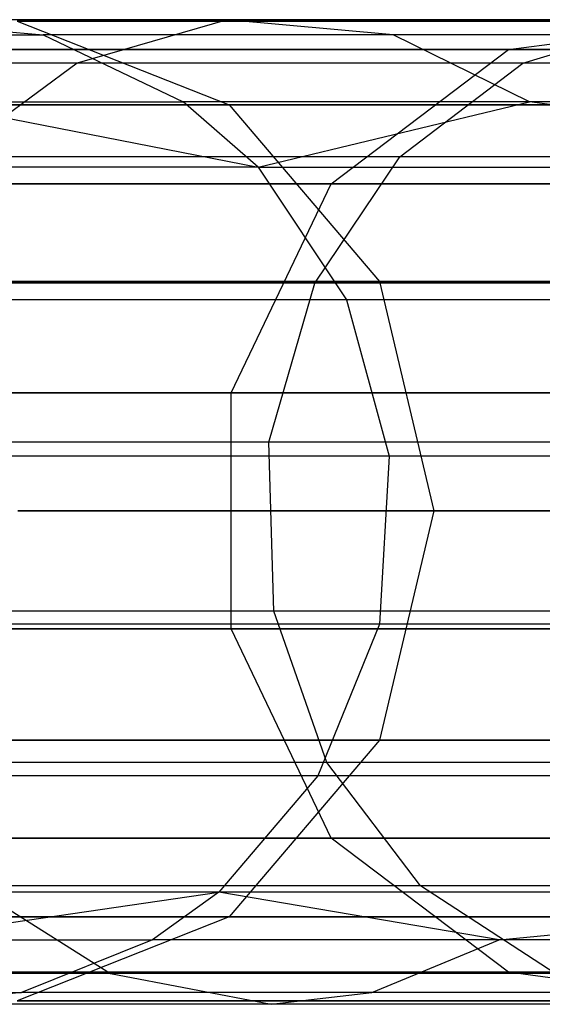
# Model space of a CAD drawing. Extents: x 0.3 to 7.1, y -3.38 to 3.38.
# Tile 93 of 256: x 0.52 to 0.63, y -0.1 to 0.1. Entities that reach past the tile are written whole.
import ezdxf

# ---------------------------------------------------------------- set-up
doc = ezdxf.new("R2010")
doc.units = 0
doc.header["$LTSCALE"] = 2.54
doc.layers.get('0').update_dxf_attribs({"linetype": 'CONTINUOUS'})

# ---------------------------------------------------------------- blocks, each defined once
blk = doc.blocks.new('SINGLES_B_BB_STL')
at = {"color": 0}
for p, q in [((0.49515, 0.09955, 39.85996), (0.52968, 0.09645, 39.85003)), ((0.56699, 0.09955, 40.07597), (0.49515, 0.09955, 39.85996)), ((0.49515, 0.09955, 39.85996), (0.52968, 0.09645, 39.85003)), ((0.56699, 0.09955, 40.07597), (0.49515, 0.09955, 39.85996)), ((0.52439, 0.09927, 16.15306), (0.66728, 0.09927, 15.76553)), ((0.52439, 0.09927, 16.15306), (0.66728, 0.09927, 15.76553)), ((0.52439, 0.09927, 16.15306), (0.56737, 0.0823, 16.16554)), ((0.52439, 0.09927, 16.15306), (0.56737, 0.0823, 16.16554)), ((0.52439, 0.09927, 12.10821), (0.56737, 0.0823, 12.09573)), ((0.66728, 0.09927, 12.49574), (0.52439, 0.09927, 12.10821)), ((0.66728, 0.09927, 12.49574), (0.52439, 0.09927, 12.10821)), ((0.52439, 0.09927, 12.10821), (0.56737, 0.0823, 12.09573)), ((0.56699, 0.09955, 40.07597), (0.53657, 0.09073, 40.08749)), ((0.56699, 0.09955, 40.07597), (0.53657, 0.09073, 40.08749)), ((0.65628, 0.09955, 40.28537), (0.56699, 0.09955, 40.07597)), ((0.6006, 0.09645, 40.06325), (0.56699, 0.09955, 40.07597)), ((0.65628, 0.09955, 40.28537), (0.56699, 0.09955, 40.07597)), ((0.6006, 0.09645, 40.06325), (0.56699, 0.09955, 40.07597)), ((0.62397, 0.0935, 15.74599), (0.66728, 0.09927, 15.76553)), ((0.62397, 0.0935, 15.74599), (0.66728, 0.09927, 15.76553)), ((0.62397, 0.0935, 12.51528), (0.66728, 0.09927, 12.49574)), ((0.62397, 0.0935, 12.51528), (0.66728, 0.09927, 12.49574)), ((0.62691, 0.09073, 40.29934), (0.65628, 0.09955, 40.28537)), ((0.62691, 0.09073, 40.29934), (0.65628, 0.09955, 40.28537)), ((0.47656, 0.09645, 39.63196), (0.52968, 0.09645, 39.85003)), ((0.47656, 0.09645, 39.63196), (0.52968, 0.09645, 39.85003)), ((0.52968, 0.09645, 39.85003), (0.55807, 0.08288, 39.84186)), ((0.6006, 0.09645, 40.06325), (0.52968, 0.09645, 39.85003)), ((0.52968, 0.09645, 39.85003), (0.55807, 0.08288, 39.84186)), ((0.6006, 0.09645, 40.06325), (0.52968, 0.09645, 39.85003)), ((0.68873, 0.09645, 40.26994), (0.6006, 0.09645, 40.06325)), ((0.62822, 0.08288, 40.05279), (0.6006, 0.09645, 40.06325)), ((0.68873, 0.09645, 40.26994), (0.6006, 0.09645, 40.06325)), ((0.62822, 0.08288, 40.05279), (0.6006, 0.09645, 40.06325)), ((0.47876, 0.0935, 16.13981), (0.62397, 0.0935, 15.74599)), ((0.47876, 0.0935, 16.13981), (0.62397, 0.0935, 15.74599)), ((0.62397, 0.0935, 12.51528), (0.47876, 0.0935, 12.12146)), ((0.62397, 0.0935, 12.51528), (0.47876, 0.0935, 12.12146)), ((0.58807, 0.06631, 15.72978), (0.62397, 0.0935, 15.74599)), ((0.58807, 0.06631, 15.72978), (0.62397, 0.0935, 15.74599)), ((0.58807, 0.06631, 12.53148), (0.62397, 0.0935, 12.51528)), ((0.58807, 0.06631, 12.53148), (0.62397, 0.0935, 12.51528)), ((0.62397, 0.0935, 15.74599), (0.82319, 0.0935, 15.37654)), ((0.62397, 0.0935, 15.74599), (0.82319, 0.0935, 15.37654)), ((0.82319, 0.0935, 12.88473), (0.62397, 0.0935, 12.51528)), ((0.82319, 0.0935, 12.88473), (0.62397, 0.0935, 12.51528)), ((0.53657, 0.09073, 40.08749), (0.46389, 0.09073, 39.86895)), ((0.53657, 0.09073, 40.08749), (0.46389, 0.09073, 39.86895)), ((0.53657, 0.09073, 40.08749), (0.51078, 0.07178, 40.09725)), ((0.53657, 0.09073, 40.08749), (0.51078, 0.07178, 40.09725)), ((0.62691, 0.09073, 40.29934), (0.53657, 0.09073, 40.08749)), ((0.62691, 0.09073, 40.29934), (0.53657, 0.09073, 40.08749)), ((0.60199, 0.07178, 40.31118), (0.62691, 0.09073, 40.29934)), ((0.60199, 0.07178, 40.31118), (0.62691, 0.09073, 40.29934)), ((0.73417, 0.09073, 40.50306), (0.62691, 0.09073, 40.29934)), ((0.73417, 0.09073, 40.50306), (0.62691, 0.09073, 40.29934)), ((0.48181, 0.0823, 16.56315), (0.56737, 0.0823, 16.16554)), ((0.48181, 0.0823, 16.56315), (0.56737, 0.0823, 16.16554)), ((0.56737, 0.0823, 12.09573), (0.48181, 0.0823, 11.69812)), ((0.56737, 0.0823, 12.09573), (0.48181, 0.0823, 11.69812)), ((0.50552, 0.08288, 39.62614), (0.55807, 0.08288, 39.84186)), ((0.50552, 0.08288, 39.62614), (0.57323, 0.06968, 39.83751)), ((0.50552, 0.08288, 39.62614), (0.57323, 0.06968, 39.83751)), ((0.50552, 0.08288, 39.62614), (0.55807, 0.08288, 39.84186)), ((0.62822, 0.08288, 40.05279), (0.55807, 0.08288, 39.84186)), ((0.57323, 0.06968, 39.83751), (0.55807, 0.08288, 39.84186)), ((0.62822, 0.08288, 40.05279), (0.55807, 0.08288, 39.84186)), ((0.57323, 0.06968, 39.83751), (0.55807, 0.08288, 39.84186)), ((0.56737, 0.0823, 16.16554), (0.70807, 0.0823, 15.78394)), ((0.56737, 0.0823, 16.16554), (0.70807, 0.0823, 15.78394)), ((0.56737, 0.0823, 16.16554), (0.59785, 0.04647, 16.17439)), ((0.56737, 0.0823, 16.16554), (0.59785, 0.04647, 16.17439)), ((0.56737, 0.0823, 12.09573), (0.59785, 0.04647, 12.08688)), ((0.70807, 0.0823, 12.47733), (0.56737, 0.0823, 12.09573)), ((0.70807, 0.0823, 12.47733), (0.56737, 0.0823, 12.09573)), ((0.56737, 0.0823, 12.09573), (0.59785, 0.04647, 12.08688)), ((0.57323, 0.06968, 39.83751), (0.62822, 0.08288, 40.05279)), ((0.57323, 0.06968, 39.83751), (0.62822, 0.08288, 40.05279)), ((0.71541, 0.08288, 40.25726), (0.62822, 0.08288, 40.05279)), ((0.72965, 0.06968, 40.25049), (0.62822, 0.08288, 40.05279)), ((0.71541, 0.08288, 40.25726), (0.62822, 0.08288, 40.05279)), ((0.72965, 0.06968, 40.25049), (0.62822, 0.08288, 40.05279)), ((0.60199, 0.07178, 40.31118), (0.51078, 0.07178, 40.09725)), ((0.60199, 0.07178, 40.31118), (0.51078, 0.07178, 40.09725)), ((0.58474, 0.04613, 40.31938), (0.60199, 0.07178, 40.31118)), ((0.58474, 0.04613, 40.31938), (0.60199, 0.07178, 40.31118)), ((0.71031, 0.07178, 40.51691), (0.60199, 0.07178, 40.31118)), ((0.71031, 0.07178, 40.51691), (0.60199, 0.07178, 40.31118)), ((0.57323, 0.06968, 39.83751), (0.48638, 0.06968, 39.40501)), ((0.57323, 0.06968, 39.83751), (0.48638, 0.06968, 39.40501)), ((0.57323, 0.06968, 39.83751), (0.59117, 0.04276, 39.83235)), ((0.57323, 0.06968, 39.83751), (0.59117, 0.04276, 39.83235)), ((0.57323, 0.06968, 39.83751), (0.72965, 0.06968, 40.25049)), ((0.57323, 0.06968, 39.83751), (0.72965, 0.06968, 40.25049)), ((0.44094, 0.06631, 16.12883), (0.58807, 0.06631, 15.72978)), ((0.44094, 0.06631, 16.12883), (0.58807, 0.06631, 15.72978)), ((0.58807, 0.06631, 12.53148), (0.44094, 0.06631, 12.13244)), ((0.58807, 0.06631, 12.53148), (0.44094, 0.06631, 12.13244)), ((0.56779, 0.02393, 15.72064), (0.58807, 0.06631, 15.72978)), ((0.56779, 0.02393, 15.72064), (0.58807, 0.06631, 15.72978)), ((0.56779, 0.02393, 12.54063), (0.58807, 0.06631, 12.53148)), ((0.56779, 0.02393, 12.54063), (0.58807, 0.06631, 12.53148)), ((0.58807, 0.06631, 15.72978), (0.78993, 0.06631, 15.35544)), ((0.58807, 0.06631, 15.72978), (0.78993, 0.06631, 15.35544)), ((0.78993, 0.06631, 12.90583), (0.58807, 0.06631, 12.53148)), ((0.78993, 0.06631, 12.90583), (0.58807, 0.06631, 12.53148)), ((0.58474, 0.04613, 40.31938), (0.49291, 0.04613, 40.10402)), ((0.58474, 0.04613, 40.31938), (0.49291, 0.04613, 40.10402)), ((0.51324, 0.04647, 16.56762), (0.59785, 0.04647, 16.17439)), ((0.51324, 0.04647, 16.56762), (0.59785, 0.04647, 16.17439)), ((0.59785, 0.04647, 12.08688), (0.51324, 0.04647, 11.69365)), ((0.59785, 0.04647, 12.08688), (0.51324, 0.04647, 11.69365)), ((0.57544, 0.0139, 40.32381), (0.58474, 0.04613, 40.31938)), ((0.57544, 0.0139, 40.32381), (0.58474, 0.04613, 40.31938)), ((0.69379, 0.04613, 40.52649), (0.58474, 0.04613, 40.31938)), ((0.69379, 0.04613, 40.52649), (0.58474, 0.04613, 40.31938)), ((0.59785, 0.04647, 16.17439), (0.737, 0.04647, 15.79699)), ((0.59785, 0.04647, 16.17439), (0.737, 0.04647, 15.79699)), ((0.59785, 0.04647, 16.17439), (0.60885, 0, 16.17758)), ((0.59785, 0.04647, 16.17439), (0.60885, 0, 16.17758)), ((0.737, 0.04647, 12.46428), (0.59785, 0.04647, 12.08688)), ((0.59785, 0.04647, 12.08688), (0.60885, 0, 12.08369)), ((0.737, 0.04647, 12.46428), (0.59785, 0.04647, 12.08688)), ((0.59785, 0.04647, 12.08688), (0.60885, 0, 12.08369)), ((0.59117, 0.04276, 39.83235), (0.50492, 0.04276, 39.40284)), ((0.59117, 0.04276, 39.83235), (0.50492, 0.04276, 39.40284)), ((0.59117, 0.04276, 39.83235), (0.5998, 0.01112, 39.82986)), ((0.74651, 0.04276, 40.24247), (0.59117, 0.04276, 39.83235)), ((0.59117, 0.04276, 39.83235), (0.5998, 0.01112, 39.82986)), ((0.74651, 0.04276, 40.24247), (0.59117, 0.04276, 39.83235)), ((0.41958, 0.02393, 16.12262), (0.56779, 0.02393, 15.72064)), ((0.41958, 0.02393, 16.12262), (0.56779, 0.02393, 15.72064)), ((0.56779, 0.02393, 12.54063), (0.41958, 0.02393, 12.13865)), ((0.56779, 0.02393, 12.54063), (0.41958, 0.02393, 12.13865)), ((0.56779, -0.02393, 15.72064), (0.56779, 0.02393, 15.72064)), ((0.56779, 0.02393, 15.72064), (0.77114, 0.02393, 15.34353)), ((0.56779, 0.02393, 15.72064), (0.77114, 0.02393, 15.34353)), ((0.56779, -0.02393, 15.72064), (0.56779, 0.02393, 15.72064)), ((0.56779, -0.02393, 12.54063), (0.56779, 0.02393, 12.54063)), ((0.77114, 0.02393, 12.91774), (0.56779, 0.02393, 12.54063)), ((0.56779, -0.02393, 12.54063), (0.56779, 0.02393, 12.54063)), ((0.77114, 0.02393, 12.91774), (0.56779, 0.02393, 12.54063)), ((0.57544, 0.0139, 40.32381), (0.48328, 0.0139, 40.10767)), ((0.57544, 0.0139, 40.32381), (0.48328, 0.0139, 40.10767)), ((0.57644, -0.02032, 40.32333), (0.57544, 0.0139, 40.32381)), ((0.68488, 0.0139, 40.53166), (0.57544, 0.0139, 40.32381)), ((0.57644, -0.02032, 40.32333), (0.57544, 0.0139, 40.32381)), ((0.68488, 0.0139, 40.53166), (0.57544, 0.0139, 40.32381)), ((0.5998, 0.01112, 39.82986), (0.51385, 0.01112, 39.4018)), ((0.5998, 0.01112, 39.82986), (0.51385, 0.01112, 39.4018)), ((0.5998, 0.01112, 39.82986), (0.59782, -0.02299, 39.83043)), ((0.5998, 0.01112, 39.82986), (0.59782, -0.02299, 39.83043)), ((0.75462, 0.01112, 40.23862), (0.5998, 0.01112, 39.82986)), ((0.75462, 0.01112, 40.23862), (0.5998, 0.01112, 39.82986)), ((0.60885, 0, 16.17758), (0.52458, 0, 16.56923)), ((0.60885, 0, 16.17758), (0.52458, 0, 16.56923)), ((0.52458, 0, 11.69203), (0.60885, 0, 12.08369)), ((0.52458, 0, 11.69203), (0.60885, 0, 12.08369)), ((0.60885, 0, 16.17758), (0.59785, -0.04647, 16.17439)), ((0.60885, 0, 16.17758), (0.59785, -0.04647, 16.17439)), ((0.60885, 0, 12.08369), (0.59785, -0.04647, 12.08688)), ((0.60885, 0, 12.08369), (0.59785, -0.04647, 12.08688)), ((0.74744, 0, 15.8017), (0.60885, 0, 16.17758)), ((0.74744, 0, 15.8017), (0.60885, 0, 16.17758)), ((0.60885, 0, 12.08369), (0.74744, 0, 12.45957)), ((0.60885, 0, 12.08369), (0.74744, 0, 12.45957)), ((0.57644, -0.02032, 40.32333), (0.48432, -0.02032, 40.10727)), ((0.57644, -0.02032, 40.32333), (0.48432, -0.02032, 40.10727)), ((0.58717, -0.05097, 40.31823), (0.57644, -0.02032, 40.32333)), ((0.68584, -0.02032, 40.5311), (0.57644, -0.02032, 40.32333)), ((0.58717, -0.05097, 40.31823), (0.57644, -0.02032, 40.32333)), ((0.68584, -0.02032, 40.5311), (0.57644, -0.02032, 40.32333)), ((0.41958, -0.02393, 16.12262), (0.56779, -0.02393, 15.72064)), ((0.41958, -0.02393, 16.12262), (0.56779, -0.02393, 15.72064)), ((0.56779, -0.02393, 12.54063), (0.41958, -0.02393, 12.13865)), ((0.56779, -0.02393, 12.54063), (0.41958, -0.02393, 12.13865)), ((0.59782, -0.02299, 39.83043), (0.5118, -0.02299, 39.40204)), ((0.59782, -0.02299, 39.83043), (0.5118, -0.02299, 39.40204)), ((0.58807, -0.06631, 15.72978), (0.56779, -0.02393, 15.72064)), ((0.56779, -0.02393, 15.72064), (0.77114, -0.02393, 15.34353)), ((0.56779, -0.02393, 15.72064), (0.77114, -0.02393, 15.34353)), ((0.58807, -0.06631, 15.72978), (0.56779, -0.02393, 15.72064)), ((0.58807, -0.06631, 12.53148), (0.56779, -0.02393, 12.54063)), ((0.77114, -0.02393, 12.91774), (0.56779, -0.02393, 12.54063)), ((0.58807, -0.06631, 12.53148), (0.56779, -0.02393, 12.54063)), ((0.77114, -0.02393, 12.91774), (0.56779, -0.02393, 12.54063)), ((0.59782, -0.02299, 39.83043), (0.58537, -0.05369, 39.83401)), ((0.59782, -0.02299, 39.83043), (0.58537, -0.05369, 39.83401)), ((0.75276, -0.02299, 40.2395), (0.59782, -0.02299, 39.83043)), ((0.75276, -0.02299, 40.2395), (0.59782, -0.02299, 39.83043)), ((0.51324, -0.04647, 16.56762), (0.59785, -0.04647, 16.17439)), ((0.51324, -0.04647, 16.56762), (0.59785, -0.04647, 16.17439)), ((0.59785, -0.04647, 12.08688), (0.51324, -0.04647, 11.69365)), ((0.59785, -0.04647, 12.08688), (0.51324, -0.04647, 11.69365)), ((0.59785, -0.04647, 16.17439), (0.56737, -0.0823, 16.16554)), ((0.59785, -0.04647, 16.17439), (0.56737, -0.0823, 16.16554)), ((0.59785, -0.04647, 12.08688), (0.56737, -0.0823, 12.09573)), ((0.59785, -0.04647, 12.08688), (0.56737, -0.0823, 12.09573)), ((0.59785, -0.04647, 16.17439), (0.737, -0.04647, 15.79699)), ((0.59785, -0.04647, 16.17439), (0.737, -0.04647, 15.79699)), ((0.737, -0.04647, 12.46428), (0.59785, -0.04647, 12.08688)), ((0.737, -0.04647, 12.46428), (0.59785, -0.04647, 12.08688)), ((0.58717, -0.05097, 40.31823), (0.49543, -0.05097, 40.10307)), ((0.58717, -0.05097, 40.31823), (0.49543, -0.05097, 40.10307)), ((0.60617, -0.076, 40.30919), (0.58717, -0.05097, 40.31823)), ((0.69612, -0.05097, 40.52514), (0.58717, -0.05097, 40.31823)), ((0.60617, -0.076, 40.30919), (0.58717, -0.05097, 40.31823)), ((0.69612, -0.05097, 40.52514), (0.58717, -0.05097, 40.31823)), ((0.58537, -0.05369, 39.83401), (0.49893, -0.05369, 39.40354)), ((0.58537, -0.05369, 39.83401), (0.49893, -0.05369, 39.40354)), ((0.58537, -0.05369, 39.83401), (0.56529, -0.07728, 39.83979)), ((0.58537, -0.05369, 39.83401), (0.56529, -0.07728, 39.83979)), ((0.74106, -0.05369, 40.24506), (0.58537, -0.05369, 39.83401)), ((0.74106, -0.05369, 40.24506), (0.58537, -0.05369, 39.83401)), ((0.44094, -0.06631, 16.12883), (0.58807, -0.06631, 15.72978)), ((0.44094, -0.06631, 16.12883), (0.58807, -0.06631, 15.72978)), ((0.58807, -0.06631, 12.53148), (0.44094, -0.06631, 12.13244)), ((0.58807, -0.06631, 12.53148), (0.44094, -0.06631, 12.13244)), ((0.62397, -0.0935, 15.74599), (0.58807, -0.06631, 15.72978)), ((0.58807, -0.06631, 15.72978), (0.78993, -0.06631, 15.35544)), ((0.58807, -0.06631, 15.72978), (0.78993, -0.06631, 15.35544)), ((0.62397, -0.0935, 15.74599), (0.58807, -0.06631, 15.72978)), ((0.62397, -0.0935, 12.51528), (0.58807, -0.06631, 12.53148)), ((0.78993, -0.06631, 12.90583), (0.58807, -0.06631, 12.53148)), ((0.62397, -0.0935, 12.51528), (0.58807, -0.06631, 12.53148)), ((0.78993, -0.06631, 12.90583), (0.58807, -0.06631, 12.53148)), ((0.56529, -0.07728, 39.83979), (0.47817, -0.07728, 39.40597)), ((0.56529, -0.07728, 39.83979), (0.47817, -0.07728, 39.40597)), ((0.49912, -0.08692, 39.62742), (0.56529, -0.07728, 39.83979)), ((0.49912, -0.08692, 39.62742), (0.56529, -0.07728, 39.83979)), ((0.60617, -0.076, 40.30919), (0.5151, -0.076, 40.09562)), ((0.5151, -0.076, 40.09562), (0.54335, -0.09375, 40.08492)), ((0.60617, -0.076, 40.30919), (0.5151, -0.076, 40.09562)), ((0.5151, -0.076, 40.09562), (0.54335, -0.09375, 40.08492)), ((0.56529, -0.07728, 39.83979), (0.55181, -0.08692, 39.84367)), ((0.56529, -0.07728, 39.83979), (0.55181, -0.08692, 39.84367)), ((0.72218, -0.07728, 40.25404), (0.56529, -0.07728, 39.83979)), ((0.72218, -0.07728, 40.25404), (0.56529, -0.07728, 39.83979)), ((0.62212, -0.08692, 40.0551), (0.56529, -0.07728, 39.83979)), ((0.62212, -0.08692, 40.0551), (0.56529, -0.07728, 39.83979)), ((0.63345, -0.09375, 40.29623), (0.60617, -0.076, 40.30919)), ((0.71432, -0.076, 40.51458), (0.60617, -0.076, 40.30919)), ((0.63345, -0.09375, 40.29623), (0.60617, -0.076, 40.30919)), ((0.71432, -0.076, 40.51458), (0.60617, -0.076, 40.30919)), ((0.62212, -0.08692, 40.0551), (0.72218, -0.07728, 40.25404)), ((0.62212, -0.08692, 40.0551), (0.72218, -0.07728, 40.25404)), ((0.48181, -0.0823, 16.56315), (0.56737, -0.0823, 16.16554)), ((0.48181, -0.0823, 16.56315), (0.56737, -0.0823, 16.16554)), ((0.56737, -0.0823, 12.09573), (0.48181, -0.0823, 11.69812)), ((0.56737, -0.0823, 12.09573), (0.48181, -0.0823, 11.69812)), ((0.56737, -0.0823, 16.16554), (0.52439, -0.09927, 16.15306)), ((0.56737, -0.0823, 16.16554), (0.52439, -0.09927, 16.15306)), ((0.56737, -0.0823, 12.09573), (0.52439, -0.09927, 12.10821)), ((0.56737, -0.0823, 12.09573), (0.52439, -0.09927, 12.10821)), ((0.56737, -0.0823, 16.16554), (0.70807, -0.0823, 15.78394)), ((0.56737, -0.0823, 16.16554), (0.70807, -0.0823, 15.78394)), ((0.70807, -0.0823, 12.47733), (0.56737, -0.0823, 12.09573)), ((0.70807, -0.0823, 12.47733), (0.56737, -0.0823, 12.09573)), ((0.49912, -0.08692, 39.62742), (0.55181, -0.08692, 39.84367)), ((0.49912, -0.08692, 39.62742), (0.55181, -0.08692, 39.84367)), ((0.55181, -0.08692, 39.84367), (0.52529, -0.09759, 39.85129)), ((0.55181, -0.08692, 39.84367), (0.52529, -0.09759, 39.85129)), ((0.62212, -0.08692, 40.0551), (0.55181, -0.08692, 39.84367)), ((0.62212, -0.08692, 40.0551), (0.55181, -0.08692, 39.84367)), ((0.59632, -0.09759, 40.06487), (0.62212, -0.08692, 40.0551)), ((0.59632, -0.09759, 40.06487), (0.62212, -0.08692, 40.0551)), ((0.70952, -0.08692, 40.26006), (0.62212, -0.08692, 40.0551)), ((0.70952, -0.08692, 40.26006), (0.62212, -0.08692, 40.0551)), ((0.54335, -0.09375, 40.08492), (0.47085, -0.09375, 39.86695)), ((0.54335, -0.09375, 40.08492), (0.47085, -0.09375, 39.86695)), ((0.47876, -0.0935, 16.13981), (0.62397, -0.0935, 15.74599)), ((0.47876, -0.0935, 16.13981), (0.62397, -0.0935, 15.74599)), ((0.62397, -0.0935, 12.51528), (0.47876, -0.0935, 12.12146)), ((0.62397, -0.0935, 12.51528), (0.47876, -0.0935, 12.12146)), ((0.63345, -0.09375, 40.29623), (0.54335, -0.09375, 40.08492)), ((0.54335, -0.09375, 40.08492), (0.57589, -0.1, 40.0726)), ((0.63345, -0.09375, 40.29623), (0.54335, -0.09375, 40.08492)), ((0.54335, -0.09375, 40.08492), (0.57589, -0.1, 40.0726)), ((0.66728, -0.09927, 15.76553), (0.62397, -0.0935, 15.74599)), ((0.62397, -0.0935, 15.74599), (0.82319, -0.0935, 15.37654)), ((0.62397, -0.0935, 15.74599), (0.82319, -0.0935, 15.37654)), ((0.66728, -0.09927, 15.76553), (0.62397, -0.0935, 15.74599)), ((0.66728, -0.09927, 12.49574), (0.62397, -0.0935, 12.51528)), ((0.82319, -0.0935, 12.88473), (0.62397, -0.0935, 12.51528)), ((0.66728, -0.09927, 12.49574), (0.62397, -0.0935, 12.51528)), ((0.82319, -0.0935, 12.88473), (0.62397, -0.0935, 12.51528)), ((0.47207, -0.09759, 39.63286), (0.52529, -0.09759, 39.85129)), ((0.47207, -0.09759, 39.63286), (0.52529, -0.09759, 39.85129)), ((0.52529, -0.09759, 39.85129), (0.5043, -0.1, 39.85733)), ((0.52529, -0.09759, 39.85129), (0.5043, -0.1, 39.85733)), ((0.59632, -0.09759, 40.06487), (0.52529, -0.09759, 39.85129)), ((0.59632, -0.09759, 40.06487), (0.52529, -0.09759, 39.85129)), ((0.57589, -0.1, 40.0726), (0.59632, -0.09759, 40.06487)), ((0.57589, -0.1, 40.0726), (0.59632, -0.09759, 40.06487)), ((0.6846, -0.09759, 40.27191), (0.59632, -0.09759, 40.06487)), ((0.6846, -0.09759, 40.27191), (0.59632, -0.09759, 40.06487)), ((0.52439, -0.09927, 16.15306), (0.66728, -0.09927, 15.76553)), ((0.52439, -0.09927, 16.15306), (0.66728, -0.09927, 15.76553)), ((0.66728, -0.09927, 12.49574), (0.52439, -0.09927, 12.10821)), ((0.66728, -0.09927, 12.49574), (0.52439, -0.09927, 12.10821)), ((0.57589, -0.1, 40.0726), (0.5043, -0.1, 39.85733)), ((0.57589, -0.1, 40.0726), (0.5043, -0.1, 39.85733)), ((0.66487, -0.1, 40.28129), (0.57589, -0.1, 40.0726)), ((0.66487, -0.1, 40.28129), (0.57589, -0.1, 40.0726))]:
    blk.add_line(p, q, dxfattribs=at)

msp = doc.modelspace()

# ---------------------------------------------------------------- block references
at = {"color": 0}
msp.add_blockref('SINGLES_B_BB_STL', (0, 0), dxfattribs=at)

doc.saveas('drawing.dxf')
